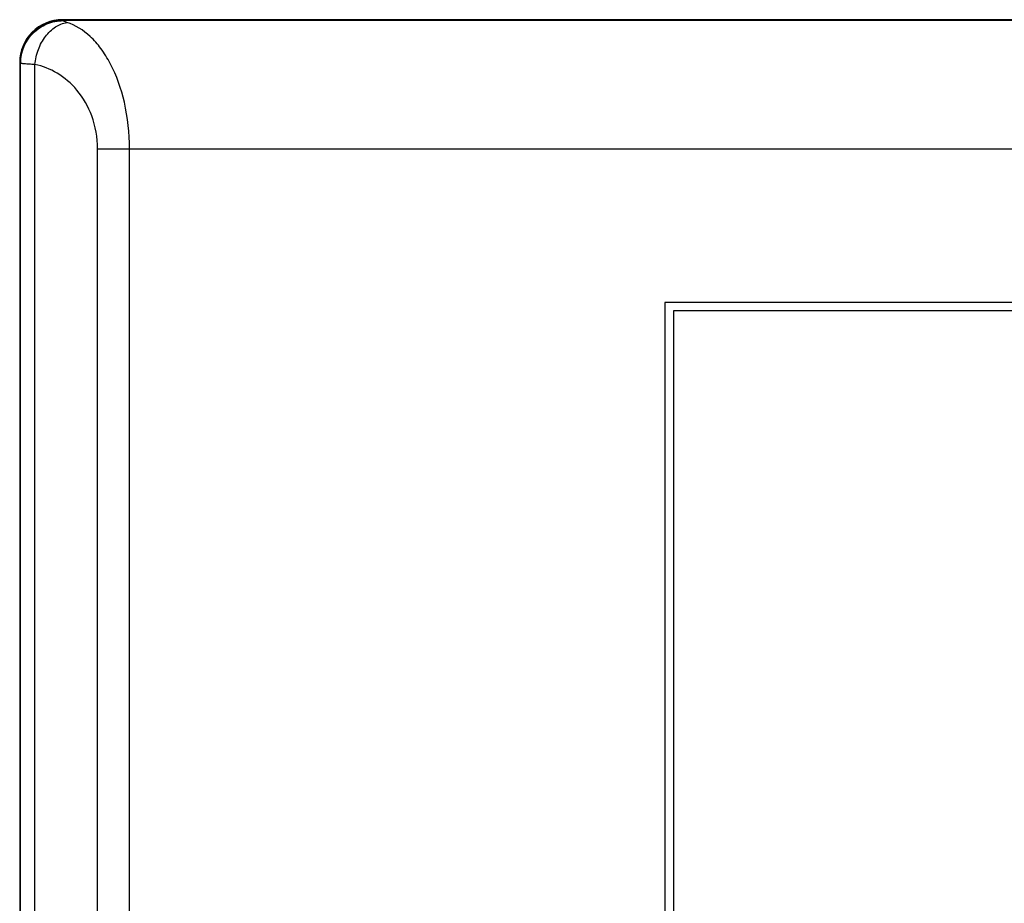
# Model space of a CAD drawing. Header units: millimetres. Extents: x 0 to 2577, y 0 to 841.
# Tile 44 of 68: x 1672 to 1706, y 591 to 622. Entities that reach past the tile are written whole.
import ezdxf

# ---------------------------------------------------------------- set-up
doc = ezdxf.new("R2010")
doc.units = ezdxf.units.MM
doc.layers.add('11_COMPONENTS', color=7, linetype='Continuous')

msp = doc.modelspace()

# ---------------------------------------------------------------- linework, layer by layer
at = {"layer": '11_COMPONENTS', "color": 7, "linetype": 'Continuous'}
for p, q in [((1673.466, 621.835), (1673.443, 621.858)), ((1990.445, 621.858), (1673.443, 621.858)), ((1990.422, 621.835), (1673.466, 621.835)), ((1671.944, 620.359), (1671.944, 362.357)), ((1671.967, 620.336), (1671.944, 620.359)), ((1671.971, 362.386), (1671.971, 620.329)), ((1672.478, 362.427), (1672.478, 620.288)), ((1674.671, 365.378), (1674.671, 617.337)), ((1674.671, 617.337), (1989.217, 617.337)), ((1675.79, 365.378), (1675.79, 617.337)), ((1694.544, 611.958), (1694.544, 370.758)), ((1975.344, 611.958), (1694.544, 611.958)), ((1694.844, 611.658), (1694.844, 371.058)), ((1975.044, 611.658), (1694.844, 611.658))]:
    msp.add_line(p, q, dxfattribs=at)
msp.add_arc((1673.468, 620.333), 1.501, 90.0826, 179.9174, dxfattribs=at)
msp.add_ellipse((1673.445, 620.357), major_axis=(-1.062, 1.062), ratio=0.998783, start_param=-0.784789, end_param=0.784789, dxfattribs=at)
for points, knots in [([(1671.971, 620.329), (1671.972, 620.523), (1672.051, 620.916), (1672.385, 621.412), (1672.882, 621.745), (1673.276, 621.824), (1673.47, 621.825)], [0, 0, 0, 0, 0.24965, 0.499631, 0.749828, 1, 1, 1, 1]), ([(1673.47, 621.825), (1673.47, 621.827), (1673.469, 621.83), (1673.467, 621.833), (1673.466, 621.835)], [0, 0, 0, 0, 0.578024, 1, 1, 1, 1]), ([(1673.597, 621.763), (1673.565, 621.773), (1673.524, 621.787), (1673.484, 621.81), (1673.472, 621.82), (1673.47, 621.825)], [0, 0, 0, 0, 0.700664, 0.895851, 1, 1, 1, 1]), ([(1672.478, 620.288), (1672.494, 620.467), (1672.574, 620.818), (1672.82, 621.277), (1673.166, 621.618), (1673.455, 621.741), (1673.597, 621.763)], [0, 0, 0, 0, 0.27401, 0.538805, 0.781906, 1, 1, 1, 1]), ([(1675.79, 617.337), (1675.79, 617.883), (1675.681, 618.914), (1675.273, 620.095), (1674.81, 620.845), (1674.342, 621.383), (1673.901, 621.669), (1673.597, 621.763)], [0, 0, 0, 0, 0.313469, 0.590512, 0.710229, 0.817337, 1, 1, 1, 1]), ([(1671.971, 620.329), (1671.971, 620.33), (1671.969, 620.333), (1671.968, 620.335), (1671.967, 620.336)], [0, 0, 0, 0, 0.565487, 1, 1, 1, 1]), ([(1672.478, 620.288), (1672.409, 620.292), (1672.288, 620.298), (1672.147, 620.308), (1672.061, 620.316), (1672.018, 620.32), (1671.99, 620.325), (1671.975, 620.327), (1671.971, 620.329)], [0, 0, 0, 0, 0.408389, 0.716704, 0.83034, 0.915794, 0.972411, 1, 1, 1, 1]), ([(1674.671, 617.337), (1674.671, 617.727), (1674.542, 618.471), (1674.016, 619.394), (1673.302, 620.014), (1672.749, 620.232), (1672.478, 620.288)], [0, 0, 0, 0, 0.295406, 0.559193, 0.790057, 1, 1, 1, 1])]:
    msp.add_open_spline(points, degree=3, knots=knots, dxfattribs=at)

doc.saveas('drawing.dxf')
